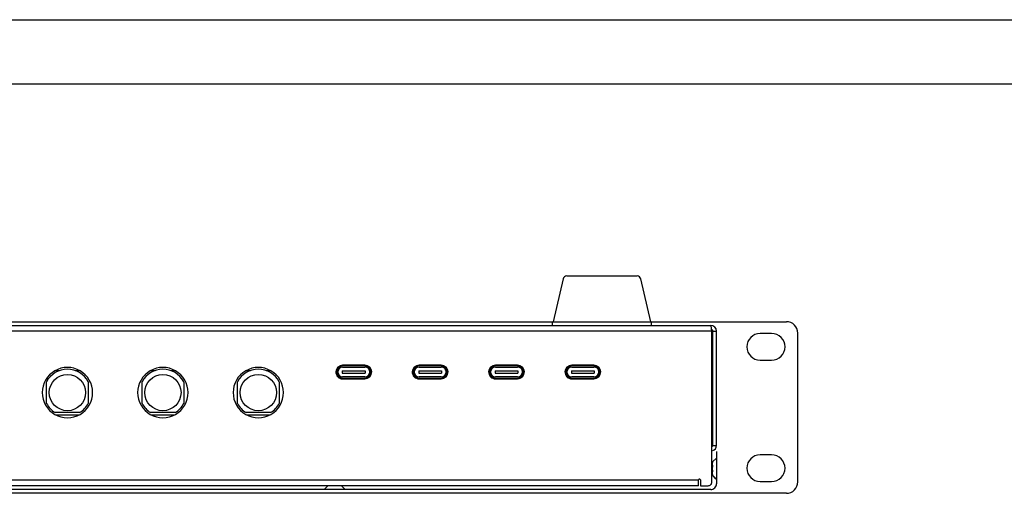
# Model space of a CAD drawing. Header units: inches. Extents: x 0 to 17, y 0 to 11.
# Tile 12 of 17: x 8.7 to 13.2, y 8.8 to 11. Entities that reach past the tile are written whole.
import ezdxf

# ---------------------------------------------------------------- set-up
doc = ezdxf.new("R2010")
doc.units = ezdxf.units.IN
doc.header["$LTSCALE"] = 0.935
doc.header["$MEASUREMENT"] = 0
doc.layers.get('0').update_dxf_attribs({"linetype": 'CONTINUOUS'})

msp = doc.modelspace()

# ---------------------------------------------------------------- linework, layer by layer
at = {"color": 7, "linetype": 'Continuous'}
for p, q in [((0, 11), (17, 11)), ((16.7, 10.7), (0.3, 10.7)), ((11.2123, 9.8064), (11.5395, 9.8064)), ((11.195, 9.7927), (11.1485, 9.5932)), ((11.6033, 9.5932), (11.5568, 9.7927)), ((3.766, 9.5932), (12.2341, 9.5932)), ((11.1449, 9.5932), (11.1449, 9.5754)), ((11.6069, 9.5754), (11.6069, 9.5932)), ((11.8911, 9.5488), (11.8911, 9.0157)), ((12.1657, 9.5381), (12.1123, 9.5381)), ((12.2873, 8.8469), (12.2874, 9.5399)), ((12.1123, 9.4137), (12.1656, 9.4137)), ((8.8338, 9.3657), (8.8521, 9.3657)), ((8.9247, 9.3657), (8.9434, 9.3657)), ((9.278, 9.3657), (9.2962, 9.3657)), ((9.3689, 9.3657), (9.3876, 9.3657)), ((9.7222, 9.3657), (9.7404, 9.3657)), ((9.8131, 9.3657), (9.8318, 9.3657)), ((10.1677, 9.3641), (10.2743, 9.3641)), ((10.1677, 9.3641), (10.1677, 9.3535)), ((10.1677, 9.3535), (10.2743, 9.3535)), ((10.2727, 9.3871), (10.1693, 9.3871)), ((10.1693, 9.3817), (10.2727, 9.3817)), ((10.2743, 9.3641), (10.2743, 9.3535)), ((10.523, 9.3641), (10.6296, 9.3641)), ((10.523, 9.3641), (10.523, 9.3535)), ((10.523, 9.3535), (10.6296, 9.3535)), ((10.628, 9.3871), (10.5246, 9.3871)), ((10.5246, 9.3817), (10.628, 9.3817)), ((10.6296, 9.3641), (10.6296, 9.3535)), ((10.8784, 9.3641), (10.985, 9.3641)), ((10.8784, 9.3641), (10.8784, 9.3535)), ((10.8784, 9.3535), (10.985, 9.3535)), ((10.9834, 9.3871), (10.88, 9.3871)), ((10.88, 9.3817), (10.9834, 9.3817)), ((10.905, 9.3906), (10.905, 9.3871)), ((10.9166, 9.3871), (10.9166, 9.3906)), ((10.985, 9.3641), (10.985, 9.3535)), ((11.2337, 9.3641), (11.3403, 9.3641)), ((11.2337, 9.3641), (11.2337, 9.3535)), ((11.2337, 9.3535), (11.3403, 9.3535)), ((11.3387, 9.3871), (11.2353, 9.3871)), ((11.2353, 9.3817), (11.3387, 9.3817)), ((11.3403, 9.3641), (11.3403, 9.3535)), ((8.7916, 9.2121), (8.7916, 9.3133)), ((8.9852, 9.3133), (8.9852, 9.2121)), ((9.2357, 9.2121), (9.2357, 9.3133)), ((9.4294, 9.3133), (9.4294, 9.2121)), ((9.6799, 9.2121), (9.6799, 9.3133)), ((9.8736, 9.3133), (9.8736, 9.2121)), ((10.2727, 9.3359), (10.1693, 9.3359)), ((10.1693, 9.3306), (10.2727, 9.3306)), ((10.628, 9.3359), (10.5246, 9.3359)), ((10.5246, 9.3306), (10.628, 9.3306)), ((10.9834, 9.3359), (10.88, 9.3359)), ((10.88, 9.3306), (10.9834, 9.3306)), ((10.905, 9.3306), (10.905, 9.327)), ((10.9166, 9.327), (10.9166, 9.3306)), ((10.9779, 9.3284), (10.9956, 9.332)), ((10.9779, 9.3306), (10.9779, 9.3284)), ((10.9779, 9.3284), (10.9903, 9.3284)), ((10.9956, 9.3335), (10.9956, 9.332)), ((10.9956, 9.332), (10.9994, 9.332)), ((11.0077, 9.3391), (11.0035, 9.3391)), ((11.0101, 9.3426), (11.0064, 9.3426)), ((11.3387, 9.3359), (11.2353, 9.3359)), ((11.2353, 9.3306), (11.3387, 9.3306)), ((8.9453, 9.1694), (8.8315, 9.1694)), ((9.3895, 9.1694), (9.2757, 9.1694)), ((9.8337, 9.1694), (9.7199, 9.1694)), ((8.8334, 9.1596), (8.943, 9.1596)), ((9.2776, 9.1596), (9.3872, 9.1596)), ((9.7218, 9.1596), (9.8314, 9.1596)), ((11.9089, 8.989), (11.9089, 8.838)), ((11.8876, 8.9364), (11.8911, 8.94)), ((11.8876, 8.9354), (11.8911, 8.939)), ((11.8911, 8.9402), (11.8911, 8.9395)), ((11.8911, 8.9372), (11.8911, 8.9402)), ((11.8911, 8.9395), (11.8911, 8.9379)), ((11.8911, 8.9309), (11.8911, 8.9374)), ((12.1656, 8.9731), (12.1123, 8.9731)), ((11.8912, 8.9208), (11.8911, 8.9309)), ((11.8911, 8.9091), (11.8912, 8.9208)), ((11.8912, 8.8969), (11.8911, 8.9091)), ((11.8911, 8.8868), (11.8912, 8.8969)), ((11.8254, 8.829), (11.8254, 8.8558)), ((11.8881, 8.8785), (11.9066, 8.8601)), ((11.8911, 8.8808), (11.8911, 8.8868)), ((11.8911, 8.881), (11.8911, 8.878)), ((11.8911, 8.8803), (11.8911, 8.8808)), ((11.9066, 8.8601), (11.9066, 8.8626)), ((11.9081, 8.861), (11.9066, 8.8601)), ((12.1123, 8.8487), (12.1656, 8.8487)), ((11.8822, 8.8114), (4.1177, 8.8114)), ((10.101, 8.8291), (10.0849, 8.8131)), ((10.0849, 8.8131), (10.1244, 8.8131)), ((10.1185, 8.8131), (10.1244, 8.8131)), ((10.1244, 8.8131), (10.1321, 8.8131)), ((10.1321, 8.8131), (10.1398, 8.8131)), ((10.1398, 8.8131), (10.1793, 8.8131)), ((10.1793, 8.8131), (10.1632, 8.8291)), ((10.1673, 8.8131), (10.1713, 8.8131)), ((10.1713, 8.8131), (10.1772, 8.8131)), ((12.234, 8.7936), (3.7659, 8.7936))]:
    msp.add_line(p, q, dxfattribs=at)
at = {"color": 6, "linetype": 'Continuous'}
for p, q in [((11.8876, 9.5488), (4.1124, 9.5488)), ((4.1178, 9.5754), (11.8823, 9.5754)), ((11.8876, 8.8469), (11.8876, 9.5488)), ((11.8911, 9.5488), (11.9089, 9.5488)), ((11.9089, 9.0157), (11.9089, 9.5488)), ((10.2727, 9.3906), (10.1693, 9.3906)), ((10.628, 9.3906), (10.5246, 9.3906)), ((10.9834, 9.3906), (10.88, 9.3906)), ((11.3387, 9.3906), (11.2353, 9.3906)), ((10.1693, 9.327), (10.2727, 9.327)), ((10.5246, 9.327), (10.628, 9.327)), ((10.88, 9.327), (10.9834, 9.327)), ((11.2353, 9.327), (11.3387, 9.327)), ((11.8911, 9.0157), (11.9089, 9.0157)), ((11.8911, 8.9402), (11.9089, 8.958)), ((4.1746, 8.8558), (11.8254, 8.8558)), ((11.8343, 8.8558), (11.8343, 8.8291)), ((11.9089, 8.8602), (11.8911, 8.878)), ((11.8254, 8.8291), (4.1746, 8.8291)), ((10.0832, 8.8114), (10.0849, 8.8131)), ((10.1793, 8.8131), (10.181, 8.8114)), ((11.8343, 8.8291), (11.8698, 8.8291)), ((11.8848, 8.838), (11.8876, 8.838))]:
    msp.add_line(p, q, dxfattribs=at)
at = {"color": 7, "linetype": 'Continuous'}
for points in [[(10.0854, 8.8131), (10.0868, 8.8131), (10.0924, 8.8131)], [(10.0924, 8.8131), (10.0962, 8.8131), (10.1008, 8.8131), (10.106, 8.8131), (10.1185, 8.8131)], [(10.1516, 8.8131), (10.1575, 8.8131), (10.1627, 8.8131)]]:
    msp.add_lwpolyline(points, dxfattribs=at)
for centre in [(8.8884, 9.2627), (9.3326, 9.2627), (9.7768, 9.2627)]:
    msp.add_circle(centre, 0.0844, dxfattribs=at)
for centre, radius, start, end in [((11.2123, 9.7886), 0.0178, 90.0015, 166.8656), ((11.5395, 9.7886), 0.0178, 13.13, 89.9995), ((12.2341, 9.5399), 0.0533, 0, 89.9978), ((11.8824, 9.5487), 0.00878, 0.1091, 6.1869), ((12.1123, 9.4759), 0.0622, 90.0007, 269.9948), ((12.1657, 9.4759), 0.0622, 359.9958, 89.999), ((12.1656, 9.4759), 0.0622, 270.002, 359.9987), ((8.8884, 9.2627), 0.1093, 27.6038, 152.3953), ((9.3326, 9.2627), 0.1093, 27.6038, 152.3953), ((9.7768, 9.2627), 0.1093, 27.6038, 152.3953), ((10.1693, 9.3588), 0.0283, 89.9978, 269.9978), ((10.1693, 9.3588), 0.0229, 90.0007, 269.9949), ((10.2727, 9.3588), 0.0283, 269.9978, 89.9978), ((10.2727, 9.3588), 0.0229, 359.9958, 89.999), ((10.2727, 9.3588), 0.0229, 270.002, 359.9987), ((10.5246, 9.3588), 0.0283, 89.9978, 269.9978), ((10.5246, 9.3588), 0.0229, 90.0007, 269.9949), ((10.628, 9.3588), 0.0283, 269.9978, 89.9978), ((10.628, 9.3588), 0.0229, 359.9958, 89.999), ((10.628, 9.3588), 0.0229, 270.002, 359.9987), ((10.88, 9.3588), 0.0283, 89.9978, 269.9978), ((10.88, 9.3588), 0.0229, 90.0007, 269.9949), ((10.9834, 9.3588), 0.0283, 269.9978, 89.9978), ((10.9834, 9.3588), 0.0229, 359.9958, 89.999), ((10.9834, 9.3588), 0.0229, 270.002, 359.9987), ((11.2353, 9.3588), 0.0283, 89.9978, 269.9978), ((11.2353, 9.3588), 0.0229, 90.0007, 269.9949), ((11.3387, 9.3588), 0.0283, 269.9978, 89.9978), ((11.3387, 9.3588), 0.0229, 359.9958, 89.999), ((11.3387, 9.3588), 0.0229, 270.002, 359.9987), ((8.8884, 9.2627), 0.1093, 207.6038, 238.6115), ((8.8884, 9.2627), 0.1093, 301.3852, 332.3953), ((9.3326, 9.2627), 0.1093, 207.6038, 238.6115), ((9.3326, 9.2627), 0.1093, 301.3852, 332.3953), ((9.7768, 9.2627), 0.1093, 207.6038, 238.6115), ((9.7768, 9.2627), 0.1093, 301.3852, 332.3953), ((12.1123, 8.9109), 0.0622, 90.0007, 269.9948), ((12.1656, 8.9109), 0.0622, 359.9958, 89.999), ((12.1656, 8.9109), 0.0622, 270.002, 359.9987), ((12.234, 8.8469), 0.0533, 269.9978, 360), ((11.8822, 8.838), 0.0267, 269.9978, 360)]:
    msp.add_arc(centre, radius, start, end, dxfattribs=at)
at = {"color": 6, "linetype": 'Continuous'}
for centre, radius, start, end in [((11.8823, 9.5488), 0.0267, 0, 89.9978), ((11.3545, 9.4859), 0.5367, 7.57, 7.8315), ((10.5064, 9.3743), 1.3921, 7.1977, 7.5226), ((8.8884, 9.2627), 0.1173, 359.9971, 180.0029), ((9.3326, 9.2627), 0.1173, 359.9971, 180.0029), ((9.7768, 9.2627), 0.1173, 359.9971, 180.0029), ((10.1693, 9.3588), 0.0318, 90.002, 179.9987), ((10.1693, 9.3588), 0.0318, 179.9958, 269.999), ((10.2727, 9.3588), 0.0318, 270.0007, 89.9948), ((10.5246, 9.3588), 0.0318, 90.002, 179.9987), ((10.5246, 9.3588), 0.0318, 179.9958, 269.999), ((10.628, 9.3588), 0.0318, 270.0007, 89.9948), ((10.88, 9.3588), 0.0318, 90.002, 179.9987), ((10.88, 9.3588), 0.0318, 179.9958, 269.999), ((10.9834, 9.3588), 0.0318, 270.0007, 89.9948), ((11.2353, 9.3588), 0.0318, 90.002, 179.9987), ((11.2353, 9.3588), 0.0318, 179.9958, 269.999), ((11.3387, 9.3588), 0.0318, 270.0007, 89.9948), ((8.8884, 9.2627), 0.1173, 179.9971, 0.0029), ((9.3326, 9.2627), 0.1173, 179.9971, 0.0029), ((9.7768, 9.2627), 0.1173, 179.9971, 0.0029), ((11.8852, 9.0157), 0.0237, 286.2574, 360), ((11.8298, 8.8558), 0.00444, 359.9971, 180.0029), ((11.8698, 8.8469), 0.0178, 269.9978, 360)]:
    msp.add_arc(centre, radius, start, end, dxfattribs=at)
msp.add_open_spline([(11.8862, 9.559), (11.8859, 9.5613), (11.8854, 9.5652), (11.8844, 9.5706), (11.8836, 9.5736), (11.8828, 9.5755), (11.8823, 9.5755)], degree=3, knots=[0, 0, 0, 0, 0.395688, 0.707443, 0.911241, 1, 1, 1, 1], dxfattribs=at)
at = {"color": 7, "linetype": 'Continuous'}
msp.add_open_spline([(11.8866, 9.5565), (11.889, 9.5552), (11.8908, 9.5524), (11.8911, 9.5497)], degree=3, dxfattribs=at)
msp.add_open_spline([(11.8911, 9.0157), (11.8911, 9.0146), (11.8905, 9.0123), (11.8886, 9.0109), (11.8876, 9.0104)], degree=3, knots=[0, 0, 0, 0, 0.503511, 1, 1, 1, 1], dxfattribs=at)

doc.saveas('drawing.dxf')
